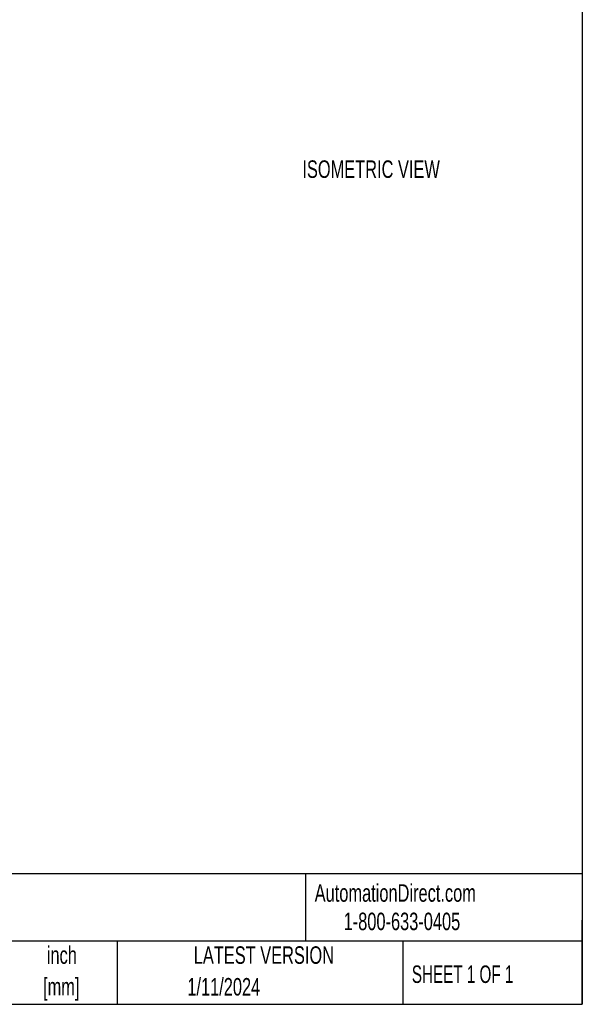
# Model space of a CAD drawing. Header units: inches. Extents: x 0.2 to 10.8, y 0.2 to 8.2.
# Tile 9 of 16: x 8.1 to 10.8, y 0.2 to 4.9. Entities that reach past the tile are written whole.
import ezdxf

# ---------------------------------------------------------------- set-up
doc = ezdxf.new("R2010")
doc.units = ezdxf.units.IN
doc.header["$MEASUREMENT"] = 0
doc.layers.add('TEXT', color=140, linetype='Continuous', lineweight=25)
doc.styles.add('SLDTEXTSTYLE0', font='TXT', dxfattribs={"width": 0.7})
doc.styles.add('SLDTEXTSTYLE1', font='TXT', dxfattribs={"width": 0.65})

msp = doc.modelspace()

# ---------------------------------------------------------------- linework, layer by layer
at = {"layer": 'TEXT'}
for p, q in [((10.75, 8.25), (10.75, 0.25)), ((10.75, 0.871107), (0.25, 0.871107)), ((9.432101, 0.871107), (9.432101, 0.55)), ((10.75, 0.25), (10.75, 0.65)), ((10.75, 0.55), (0.25, 0.55)), ((8.535909, 0.55), (8.535909, 0.25)), ((9.89562, 0.55), (9.89562, 0.25)), ((0.25, 0.25), (10.75, 0.25))]:
    msp.add_line(p, q, dxfattribs=at)

# ---------------------------------------------------------------- texts
at = {"color": 179, "linetype": 'Continuous', "lineweight": 18, "char_height": 0.08333333, "attachment_point": 1, "style": 'SLDTEXTSTYLE0'}
for s, insert in [('AutomationDirect.com', (9.476179, 0.821911)), ('1-800-633-0405', (9.613842, 0.686497))]:
    msp.add_mtext(s, dxfattribs=dict(at, insert=insert))
at = {"layer": 'TEXT'}
for s, insert, char_height, attachment_point, style in [('ISOMETRIC VIEW', (9.744775, 4.269248), 0.08333333, 2, 'SLDTEXTSTYLE0'), ('inch', (8.272598, 0.526035), 0.0833333, 2, 'SLDTEXTSTYLE0'), ('LATEST VERSION', (9.234336, 0.526141), 0.08333333, 2, 'SLDTEXTSTYLE0'), ('SHEET 1 OF 1', (9.938633, 0.435098), 0.08333333, 1, 'SLDTEXTSTYLE1'), ('[mm]', (8.269801, 0.375554), 0.0833333, 2, 'SLDTEXTSTYLE0'), ('1/11/2024', (9.043366, 0.3751), 0.0833333, 2, 'SLDTEXTSTYLE0')]:
    msp.add_mtext(s, dxfattribs=dict(at, insert=insert, char_height=char_height, attachment_point=attachment_point, style=style))

doc.saveas('drawing.dxf')
